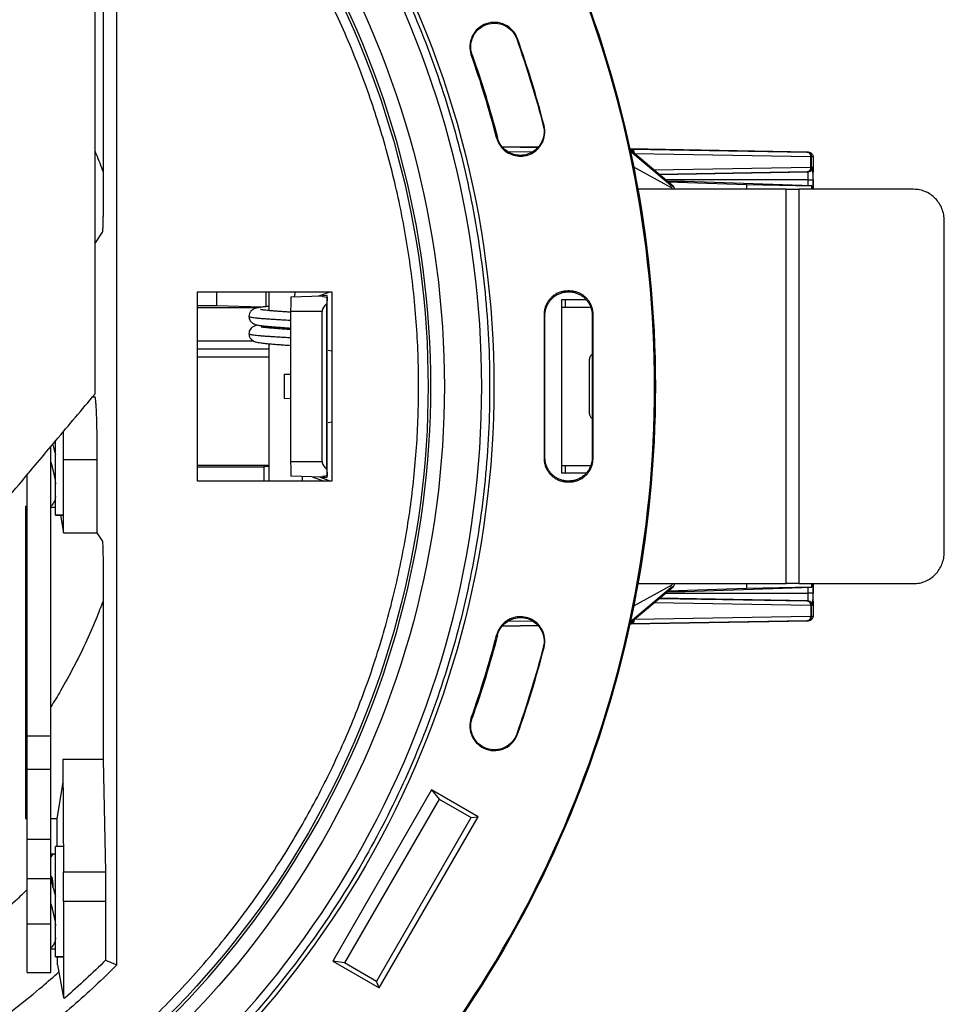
# Model space of a CAD drawing. Header units: millimetres. Extents: x 224 to 956, y 38 to 794.
# Tile 24 of 131: x 618 to 676, y 109 to 171. Entities that reach past the tile are written whole.
import ezdxf

# ---------------------------------------------------------------- set-up
doc = ezdxf.new("R2010")
doc.units = ezdxf.units.MM

msp = doc.modelspace()

# ---------------------------------------------------------------- linework, layer by layer
at = {"color": 7, "linetype": 'Continuous', "lineweight": 25}
for p, q in [((624.006, 111.11), (624.006, 184.444)), ((623.133, 171.495), (623.133, 159.059)), ((649.339, 169.808), (649.389, 169.826)), ((646.462, 168.79), (646.511, 168.807)), ((651.073, 164.315), (651.023, 164.302)), ((648.118, 163.551), (648.067, 163.538)), ((650.691, 162.936), (648.412, 162.975)), ((650.869, 163.177), (650.915, 163.151)), ((667.813, 162.637), (656.504, 162.834)), ((659.241, 160.47), (656.52, 162.769)), ((656.567, 162.827), (667.727, 162.637)), ((667.965, 162.337), (656.804, 162.527)), ((667.727, 162.637), (667.813, 162.637)), ((667.965, 161.672), (667.965, 162.337)), ((668.022, 161.672), (668.022, 162.337)), ((668.108, 162.337), (668.022, 162.337)), ((656.737, 161.71), (659.085, 160.415)), ((668.022, 161.672), (668.096, 161.672)), ((667.801, 161.372), (667.727, 161.372)), ((668.125, 160.277), (668.125, 161.377)), ((659.985, 160.777), (658.877, 160.777)), ((658.911, 160.749), (663.892, 160.58)), ((659.091, 160.523), (659.085, 160.415)), ((668.043, 160.505), (659.985, 160.777)), ((663.892, 160.58), (668.024, 160.496)), ((663.892, 160.58), (663.892, 160.277)), ((668.024, 160.496), (668.043, 160.505)), ((668.024, 160.496), (668.024, 160.277)), ((668.043, 160.277), (668.043, 160.505)), ((666.401, 160.277), (657.008, 160.277)), ((666.401, 135.277), (666.401, 160.277)), ((667.216, 160.277), (667.216, 135.277)), ((674.484, 160.277), (667.216, 160.277)), ((676.425, 137.277), (676.425, 158.277)), ((623.084, 157.561), (622.625, 156.872)), ((629.125, 141.777), (629.125, 153.777)), ((629.125, 153.777), (637.625, 153.777)), ((630.335, 152.882), (630.335, 153.777)), ((633.625, 153.777), (633.625, 152.587)), ((635.298, 153.777), (635.242, 153.465)), ((636.81, 153.516), (637.529, 153.777)), ((637.625, 153.777), (637.625, 141.777)), ((652.679, 153.83), (652.57, 153.83)), ((652.623, 153.777), (652.57, 153.83)), ((652.623, 153.777), (652.627, 153.777)), ((652.679, 153.83), (652.627, 153.777)), ((635.03, 153.457), (637.03, 153.527)), ((637.026, 153.481), (637.03, 153.527)), ((637.026, 153.481), (637.324, 153.444)), ((637.332, 153.538), (637.03, 153.527)), ((637.03, 153.527), (637.03, 153.481)), ((637.318, 142.523), (637.318, 153.031)), ((637.324, 142.11), (637.324, 153.444)), ((637.332, 153.467), (637.332, 153.538)), ((637.338, 153.538), (637.332, 153.538)), ((637.338, 153.464), (637.338, 153.538)), ((653.737, 153.277), (652.17, 153.277)), ((652.17, 153.277), (652.17, 142.277)), ((652.186, 142.277), (652.186, 153.277)), ((652.414, 153.277), (652.414, 152.777)), ((630.335, 152.882), (629.125, 152.882)), ((629.125, 152.777), (633.007, 152.777)), ((633.152, 152.799), (630.335, 152.882)), ((637.017, 152.527), (635.018, 152.527)), ((635.018, 152.527), (635.018, 143.027)), ((637.017, 143.027), (637.017, 152.527)), ((651.072, 152.332), (651.072, 143.223)), ((651.072, 152.332), (651.125, 152.279)), ((654.033, 152.777), (652.186, 152.777)), ((654.125, 152.279), (654.177, 152.332)), ((654.177, 143.223), (654.177, 152.332)), ((651.125, 143.275), (651.125, 152.279)), ((654.125, 152.279), (654.125, 143.275)), ((633.625, 151.585), (633.625, 151.486)), ((632.679, 150.649), (629.125, 150.649)), ((633.625, 150.486), (633.625, 141.777)), ((637.392, 150.082), (637.625, 150.041)), ((637.392, 150.079), (637.625, 150.038)), ((629.125, 149.649), (633.601, 149.649)), ((653.94, 146.045), (653.94, 149.509)), ((654.14, 149.757), (654.106, 149.777)), ((654.106, 149.777), (654.14, 149.777)), ((634.611, 148.55), (635.018, 148.564)), ((634.611, 148.55), (634.611, 147.005)), ((622.512, 147.168), (622.608, 147.12)), ((635.018, 146.99), (634.611, 147.005)), ((637.625, 145.517), (637.392, 145.476)), ((637.625, 145.514), (637.392, 145.473)), ((654.106, 145.777), (654.14, 145.798)), ((654.14, 145.777), (654.106, 145.777)), ((619.825, 125.61), (619.825, 143.965)), ((619.96, 144.029), (619.964, 144.131)), ((620.625, 138.501), (620.625, 143.121)), ((622.746, 143.121), (620.625, 143.121)), ((622.746, 143.121), (622.746, 138.501)), ((635.018, 143.027), (637.017, 143.027)), ((651.125, 143.275), (651.072, 143.223)), ((654.177, 143.223), (654.125, 143.275)), ((633.625, 142.777), (629.125, 142.777)), ((629.125, 142.672), (633.325, 142.672)), ((633.325, 142.672), (633.325, 141.777)), ((652.186, 142.777), (654.033, 142.777)), ((652.414, 142.777), (652.414, 142.277)), ((618.325, 125.61), (618.325, 142.178)), ((637.625, 141.777), (629.125, 141.777)), ((637.03, 142.027), (635.03, 142.097)), ((635.753, 142.072), (635.753, 141.777)), ((636.387, 142.055), (637.145, 141.777)), ((637.529, 141.777), (636.81, 142.039)), ((637.324, 142.11), (637.026, 142.073)), ((637.03, 142.027), (637.026, 142.073)), ((637.03, 142.074), (637.03, 142.027)), ((637.03, 142.027), (637.332, 142.017)), ((637.332, 142.017), (637.332, 142.087)), ((637.332, 142.017), (637.338, 142.017)), ((637.338, 142.017), (637.338, 142.091)), ((653.737, 142.277), (652.17, 142.277)), ((652.57, 141.725), (652.623, 141.777)), ((652.57, 141.725), (652.679, 141.725)), ((652.627, 141.777), (652.623, 141.777)), ((652.627, 141.777), (652.679, 141.725)), ((618.219, 140.183), (618.219, 120.372)), ((618.219, 140.183), (618.325, 140.183)), ((619.825, 140.121), (620.087, 140.121)), ((620.125, 140.129), (620.087, 140.127)), ((620.125, 139.621), (620.59, 139.621)), ((620.438, 139.621), (620.625, 138.501)), ((620.625, 138.501), (622.746, 138.501)), ((622.746, 138.501), (623.084, 137.993)), ((623.133, 136.495), (623.133, 124.124)), ((656.52, 132.786), (659.241, 135.085)), ((659.085, 135.139), (656.738, 133.845)), ((657.012, 135.277), (666.401, 135.277)), ((663.892, 134.974), (658.911, 134.806)), ((659.085, 135.139), (659.091, 135.032)), ((659.985, 134.777), (668.043, 135.049)), ((663.892, 135.277), (663.892, 134.974)), ((668.024, 135.058), (663.892, 134.974)), ((667.216, 135.277), (674.484, 135.277)), ((668.024, 135.277), (668.024, 135.058)), ((668.043, 135.049), (668.024, 135.058)), ((668.043, 135.049), (668.043, 135.277)), ((668.125, 134.177), (668.125, 135.277)), ((658.877, 134.777), (659.985, 134.777)), ((667.727, 134.182), (667.801, 134.182)), ((667.965, 133.882), (667.965, 133.218)), ((668.022, 133.218), (668.022, 133.882)), ((668.096, 133.882), (668.022, 133.882)), ((656.804, 133.028), (667.965, 133.218)), ((668.022, 133.218), (668.108, 133.218)), ((648.412, 132.579), (650.691, 132.619)), ((650.869, 132.378), (650.915, 132.404)), ((656.502, 132.72), (667.813, 132.918)), ((667.727, 132.918), (656.567, 132.728)), ((667.813, 132.918), (667.727, 132.918)), ((648.067, 132.016), (648.118, 132.003)), ((651.073, 131.239), (651.023, 131.252)), ((646.511, 126.747), (646.462, 126.765)), ((619.825, 125.61), (618.325, 125.61)), ((649.339, 125.746), (649.389, 125.728)), ((618.325, 125.233), (618.219, 125.09)), ((620.584, 124.124), (620.584, 124.059)), ((620.588, 124.124), (620.621, 117.002)), ((623.147, 124.124), (620.588, 124.124)), ((623.147, 124.124), (623.28, 117.002)), ((619.825, 123.493), (618.325, 123.493)), ((620.572, 122.561), (620.207, 120.372)), ((643.949, 122.2), (637.687, 111.354)), ((646.894, 120.5), (643.949, 122.2)), ((643.949, 122.2), (644.425, 121.623)), ((644.425, 121.623), (638.425, 111.231)), ((644.425, 121.623), (646.46, 120.448)), ((640.632, 109.654), (646.894, 120.5)), ((646.46, 120.448), (646.894, 120.5)), ((618.325, 120.372), (618.219, 120.372)), ((620.207, 120.372), (619.825, 120.372)), ((620.207, 120.372), (620.207, 118.624)), ((640.46, 110.056), (646.46, 120.448)), ((618.325, 119.082), (619.825, 119.082)), ((620.59, 118.624), (620.125, 118.624)), ((620.087, 118.124), (619.825, 118.124)), ((620.621, 117.002), (623.28, 117.002)), ((619.825, 116.556), (618.325, 116.556)), ((618.325, 113.69), (618.325, 116.556)), ((619.825, 113.69), (619.825, 116.556)), ((620.625, 115.124), (620.625, 109.028)), ((623.296, 115.124), (620.625, 115.124)), ((623.296, 115.124), (623.296, 111.404)), ((619.825, 113.69), (618.325, 113.69)), ((619.825, 112.124), (620.087, 112.124)), ((620.125, 112.132), (620.087, 112.13)), ((620.125, 111.624), (620.59, 111.624)), ((620.249, 111.114), (620.246, 111.624)), ((620.249, 111.114), (620.625, 109.028)), ((623.296, 111.404), (624.006, 111.11)), ((637.687, 111.354), (640.632, 109.654)), ((638.425, 111.231), (637.687, 111.354)), ((640.46, 110.056), (638.425, 111.231)), ((618.325, 110.624), (619.825, 110.624)), ((640.632, 109.654), (640.46, 110.056)), ((620.625, 109.028), (620.738, 109.028))]:
    msp.add_line(p, q, dxfattribs=at)
at = {"color": 8, "linetype": 'Continuous', "lineweight": 25}
for p, q in [((648.42, 162.964), (650.681, 162.924)), ((650.317, 162.63), (648.775, 162.657)), ((656.567, 162.827), (656.505, 162.828)), ((659.091, 160.523), (656.536, 162.681)), ((658.018, 161.503), (667.965, 161.672)), ((667.727, 161.372), (658.362, 161.213)), ((658.368, 161.207), (667.801, 161.372)), ((667.81, 160.877), (658.759, 160.877)), ((667.81, 160.513), (667.81, 160.877)), ((668.11, 160.877), (668.11, 160.277)), ((633.439, 153.777), (633.439, 152.833)), ((633.625, 150.149), (629.125, 150.149)), ((622.472, 147.12), (622.608, 147.12)), ((620.591, 139.622), (620.125, 139.622)), ((656.537, 132.875), (659.091, 135.032)), ((667.81, 134.677), (667.81, 135.041)), ((668.11, 135.277), (668.11, 134.677)), ((658.362, 134.342), (667.727, 134.182)), ((667.801, 134.182), (658.368, 134.347)), ((658.759, 134.677), (667.81, 134.677)), ((667.965, 133.882), (658.018, 134.052)), ((650.681, 132.63), (648.42, 132.591)), ((648.775, 132.897), (650.317, 132.924)), ((656.504, 132.727), (656.567, 132.728)), ((620.591, 111.625), (620.125, 111.625))]:
    msp.add_line(p, q, dxfattribs=at)
at = {"color": 7, "linetype": 'Continuous', "lineweight": 25}
for points, knots in [([(587.125, 218.777), (605.955, 218.777), (624.015, 211.297), (650.644, 184.667), (658.125, 166.607), (658.125, 128.947), (650.644, 110.887), (624.015, 84.258), (605.955, 76.777), (587.125, 76.777)], [0, 0, 0, 0, 0.25, 0.25, 0.5, 0.5, 0.75, 0.75, 1, 1, 1, 1]), ([(587.125, 76.83), (605.941, 76.83), (623.987, 84.305), (650.597, 110.915), (658.072, 128.961), (658.072, 166.593), (650.597, 184.64), (623.987, 211.25), (605.941, 218.725), (587.125, 218.725)], [0, 0, 0, 0, 0.25, 0.25, 0.5, 0.5, 0.75, 0.75, 1, 1, 1, 1]), ([(587.125, 208.545), (597.791, 208.545), (608.271, 205.737), (626.746, 195.07), (634.418, 187.399), (645.085, 168.924), (647.893, 158.444), (647.893, 137.111), (645.085, 126.631), (634.418, 108.156), (626.746, 100.484), (608.271, 89.817), (597.791, 87.009), (587.125, 87.009)], [0, 0, 0, 0, 0.1666667, 0.1666667, 0.3333333, 0.3333333, 0.5, 0.5, 0.6666667, 0.6666667, 0.8333333, 0.8333333, 1, 1, 1, 1]), ([(587.125, 208.277), (587.372, 208.276), (587.868, 208.275), (588.61, 208.26), (589.352, 208.238), (590.093, 208.206), (590.835, 208.165), (591.575, 208.115), (592.315, 208.056), (593.794, 207.919), (596.006, 207.647), (598.932, 207.139), (601.831, 206.488), (605.648, 205.431), (610.315, 203.762), (615.69, 201.219), (620.791, 198.162), (625.567, 194.62), (629.974, 190.626), (633.967, 186.22), (637.51, 181.443), (640.567, 176.343), (643.109, 170.967), (645.113, 165.368), (646.558, 159.599), (647.43, 153.717), (647.722, 147.777), (647.43, 141.838), (646.558, 135.955), (645.113, 130.187), (643.109, 124.588), (640.567, 119.212), (637.51, 114.111), (633.967, 109.335), (629.974, 104.929), (625.567, 100.935), (620.791, 97.392), (615.69, 94.335), (610.315, 91.793), (605.648, 90.123), (601.831, 89.067), (598.932, 88.416), (596.006, 87.908), (593.548, 87.605), (591.576, 87.435), (590.094, 87.344), (588.61, 87.288), (587.62, 87.281), (587.125, 87.277)], [0, 0, 0, 0, 0.00391, 0.007817, 0.011724, 0.01563, 0.019536, 0.023443, 0.027351, 0.03126, 0.046889, 0.062518, 0.078147, 0.093775, 0.125023, 0.156272, 0.18752, 0.218768, 0.250016, 0.281264, 0.312512, 0.34376, 0.375008, 0.406256, 0.437504, 0.468752, 0.5, 0.531248, 0.562496, 0.593744, 0.624993, 0.656241, 0.687489, 0.718737, 0.749985, 0.781233, 0.812481, 0.843729, 0.874977, 0.906225, 0.921854, 0.937483, 0.953111, 0.96874, 0.976557, 0.98437, 0.992183, 1, 1, 1, 1]), ([(587.125, 87.777), (597.657, 87.777), (608.004, 90.55), (626.246, 101.082), (633.82, 108.656), (644.352, 126.898), (647.125, 137.245), (647.125, 158.309), (644.352, 168.656), (633.82, 186.898), (626.246, 194.473), (608.004, 205.005), (597.657, 207.777), (587.125, 207.777)], [0, 0, 0, 0, 0.1666667, 0.1666667, 0.3333333, 0.3333333, 0.5, 0.5, 0.6666667, 0.6666667, 0.8333333, 0.8333333, 1, 1, 1, 1]), ([(587.125, 205.406), (597.24, 205.406), (607.179, 202.743), (624.7, 192.627), (631.975, 185.352), (642.091, 167.831), (644.754, 157.893), (644.754, 137.662), (642.091, 127.723), (631.975, 110.202), (624.7, 102.927), (607.179, 92.811), (597.24, 90.148), (587.125, 90.148)], [0, 0, 0, 0, 0.1666667, 0.1666667, 0.3333333, 0.3333333, 0.5, 0.5, 0.6666667, 0.6666667, 0.8333333, 0.8333333, 1, 1, 1, 1]), ([(587.125, 91.002), (597.091, 91.002), (606.882, 93.626), (624.143, 103.592), (631.31, 110.759), (641.276, 128.02), (643.9, 137.811), (643.9, 157.743), (641.276, 167.534), (631.31, 184.795), (624.143, 191.963), (606.882, 201.929), (597.091, 204.552), (587.125, 204.552)], [0, 0, 0, 0, 0.1666667, 0.1666667, 0.3333333, 0.3333333, 0.5, 0.5, 0.6666667, 0.6666667, 0.8333333, 0.8333333, 1, 1, 1, 1]), ([(587.125, 204.377), (597.06, 204.377), (606.821, 201.762), (624.029, 191.827), (631.174, 184.681), (641.109, 167.473), (643.725, 157.712), (643.725, 137.842), (641.109, 128.081), (631.174, 110.873), (624.029, 103.728), (606.821, 93.793), (597.06, 91.177), (587.125, 91.177)], [0, 0, 0, 0, 0.1666667, 0.1666667, 0.3333333, 0.3333333, 0.5, 0.5, 0.6666667, 0.6666667, 0.8333333, 0.8333333, 1, 1, 1, 1]), ([(587.125, 91.777), (587.809, 91.784), (589.177, 91.799), (591.227, 91.916), (593.271, 92.103), (595.307, 92.366), (597.332, 92.703), (599.305, 93.106), (601.225, 93.57), (603.089, 94.089), (604.934, 94.673), (606.759, 95.32), (608.596, 96.044), (610.442, 96.849), (612.292, 97.737), (614.109, 98.693), (615.89, 99.715), (617.631, 100.801), (619.3, 101.929), (620.896, 103.092), (622.419, 104.285), (623.901, 105.531), (625.339, 106.827), (626.759, 108.199), (628.156, 109.648), (629.526, 111.177), (630.839, 112.756), (632.093, 114.381), (633.286, 116.051), (634.396, 117.732), (635.425, 119.417), (636.376, 121.103), (637.269, 122.82), (638.101, 124.568), (638.888, 126.379), (639.624, 128.253), (640.305, 130.19), (640.913, 132.15), (641.45, 134.132), (641.913, 136.132), (642.296, 138.109), (642.602, 140.059), (642.835, 141.981), (643.002, 143.909), (643.102, 145.842), (643.137, 147.816), (643.1, 149.83), (642.987, 151.88), (642.799, 153.924), (642.536, 155.96), (642.199, 157.985), (641.796, 159.958), (641.332, 161.877), (640.813, 163.742), (640.229, 165.587), (639.582, 167.411), (638.858, 169.248), (638.053, 171.094), (637.165, 172.945), (636.209, 174.761), (635.187, 176.542), (634.101, 178.284), (632.973, 179.952), (631.81, 181.548), (630.617, 183.072), (629.371, 184.553), (628.075, 185.991), (626.703, 187.411), (625.254, 188.809), (623.725, 190.178), (622.146, 191.491), (620.521, 192.745), (618.851, 193.939), (617.17, 195.049), (615.485, 196.078), (613.799, 197.029), (612.082, 197.921), (610.334, 198.753), (608.523, 199.54), (606.649, 200.277), (604.712, 200.957), (602.752, 201.566), (600.77, 202.102), (598.77, 202.566), (596.793, 202.948), (594.843, 203.254), (592.921, 203.488), (590.993, 203.654), (589.06, 203.758), (587.77, 203.771), (587.125, 203.777)], [0, 0, 0, 0, 0.011667, 0.023333, 0.035, 0.046667, 0.058333, 0.07, 0.081, 0.092, 0.103, 0.114, 0.125, 0.136667, 0.148333, 0.16, 0.171667, 0.183333, 0.195, 0.206, 0.217, 0.228, 0.239, 0.25, 0.261667, 0.273333, 0.285, 0.296667, 0.308333, 0.32, 0.331, 0.342, 0.353, 0.364, 0.375, 0.386667, 0.398333, 0.41, 0.421667, 0.433333, 0.445, 0.456, 0.467, 0.478, 0.489, 0.5, 0.511667, 0.523333, 0.535, 0.546667, 0.558333, 0.57, 0.581, 0.592, 0.603, 0.614, 0.625, 0.636667, 0.648333, 0.66, 0.671667, 0.683333, 0.695, 0.706, 0.717, 0.728, 0.739, 0.75, 0.761667, 0.773333, 0.785, 0.796667, 0.808333, 0.82, 0.831, 0.842, 0.853, 0.864, 0.875, 0.886667, 0.898333, 0.91, 0.921667, 0.933333, 0.945, 0.956, 0.967, 0.978, 0.989, 1, 1, 1, 1]), ([(622.625, 147.302), (622.625, 148.351), (622.625, 150.46), (622.625, 153.641), (622.625, 157.326), (622.625, 161.578), (622.625, 167.938), (622.625, 174.28), (622.625, 180.639), (622.625, 183.818), (622.625, 185.461)], [0, 0, 0, 0, 0.08246, 0.165796, 0.250008, 0.372201, 0.500006, 0.750001, 0.870833, 1, 1, 1, 1]), ([(649.389, 169.826), (649.251, 170.214), (648.965, 170.532), (648.222, 170.886), (647.795, 170.909), (647.019, 170.634), (646.701, 170.348), (646.347, 169.605), (646.324, 169.178), (646.462, 168.79)], [0, 0, 0, 0, 0.25, 0.25, 0.5, 0.5, 0.75, 0.75, 1, 1, 1, 1]), ([(646.511, 168.807), (646.378, 169.182), (646.4, 169.594), (646.743, 170.313), (647.049, 170.589), (647.799, 170.855), (648.212, 170.833), (648.93, 170.49), (649.206, 170.183), (649.339, 169.808)], [0, 0, 0, 0, 0.25, 0.25, 0.5, 0.5, 0.75, 0.75, 1, 1, 1, 1]), ([(648.067, 163.538), (648.145, 163.24), (648.309, 162.971), (648.769, 162.562), (649.056, 162.43), (649.666, 162.347), (649.977, 162.397), (650.531, 162.669), (650.761, 162.884), (650.915, 163.151)], [0, 0, 0, 0, 0.25, 0.25, 0.5, 0.5, 0.75, 0.75, 1, 1, 1, 1]), ([(650.869, 163.177), (650.72, 162.919), (650.498, 162.711), (649.963, 162.449), (649.663, 162.4), (649.073, 162.481), (648.797, 162.608), (648.351, 163.003), (648.193, 163.263), (648.118, 163.551)], [0, 0, 0, 0, 0.25, 0.25, 0.5, 0.5, 0.75, 0.75, 1, 1, 1, 1]), ([(622.625, 162.669), (622.648, 162.616), (622.835, 162.194), (622.994, 161.76), (623.133, 161.381)], [0, 0, 0, 0, 0.124626, 1, 1, 1, 1]), ([(656.804, 162.527), (656.801, 162.564), (656.796, 162.622), (656.767, 162.691), (656.737, 162.739), (656.699, 162.778), (656.643, 162.816), (656.597, 162.822), (656.567, 162.827)], [0, 0, 0, 0, 0.239653, 0.368484, 0.500003, 0.631513, 0.760349, 1, 1, 1, 1]), ([(667.727, 162.637), (667.759, 162.632), (667.821, 162.622), (667.895, 162.557), (667.937, 162.484), (667.961, 162.411), (667.963, 162.363), (667.965, 162.337)], [0, 0, 0, 0, 0.249575, 0.499159, 0.692932, 0.832404, 1, 1, 1, 1]), ([(668.022, 162.337), (668.018, 162.376), (668.009, 162.453), (667.941, 162.552), (667.844, 162.622), (667.766, 162.632), (667.727, 162.637)], [0, 0, 0, 0, 0.250001, 0.500004, 0.750007, 1, 1, 1, 1]), ([(667.813, 162.637), (667.851, 162.632), (667.908, 162.625), (667.976, 162.587), (668.023, 162.549), (668.061, 162.501), (668.098, 162.432), (668.104, 162.374), (668.108, 162.337)], [0, 0, 0, 0, 0.239696, 0.368511, 0.499998, 0.631484, 0.760301, 1, 1, 1, 1]), ([(668.022, 162.337), (668.019, 162.337), (668.013, 162.337), (667.981, 162.337), (667.965, 162.337)], [0, 0, 0, 0, 0.5, 1, 1, 1, 1]), ([(668.108, 162.337), (668.109, 162.334), (668.111, 162.327), (668.114, 162.274), (668.117, 162.185), (668.12, 162.061), (668.122, 161.907), (668.124, 161.735), (668.125, 161.556), (668.125, 161.436), (668.125, 161.377)], [0, 0, 0, 0, 0.1165164, 0.2400128, 0.3686418, 0.4999994, 0.6313579, 0.7599894, 0.8834839, 1, 1, 1, 1]), ([(667.965, 161.672), (667.963, 161.646), (667.961, 161.598), (667.937, 161.525), (667.895, 161.452), (667.821, 161.387), (667.759, 161.377), (667.727, 161.372)], [0, 0, 0, 0, 0.167596, 0.307069, 0.500842, 0.750426, 1, 1, 1, 1]), ([(667.727, 161.372), (667.766, 161.377), (667.844, 161.387), (667.941, 161.457), (668.009, 161.555), (668.018, 161.633), (668.022, 161.672)], [0, 0, 0, 0, 0.2499927, 0.4999953, 0.7499977, 1, 1, 1, 1]), ([(668.096, 161.672), (668.092, 161.635), (668.086, 161.577), (668.049, 161.508), (668.011, 161.46), (667.964, 161.422), (667.896, 161.384), (667.838, 161.377), (667.801, 161.372)], [0, 0, 0, 0, 0.239694, 0.368517, 0.499993, 0.631478, 0.760306, 1, 1, 1, 1]), ([(667.965, 161.672), (667.981, 161.672), (668.013, 161.672), (668.019, 161.672), (668.022, 161.672)], [0, 0, 0, 0, 0.5, 1, 1, 1, 1]), ([(668.11, 160.877), (668.11, 160.926), (668.109, 161.026), (668.109, 161.174), (668.107, 161.316), (668.106, 161.443), (668.103, 161.547), (668.101, 161.62), (668.098, 161.664), (668.097, 161.669), (668.096, 161.672)], [0, 0, 0, 0, 0.1165165, 0.2400113, 0.3686403, 0.4999992, 0.6313591, 0.759991, 0.8834862, 1, 1, 1, 1]), ([(667.81, 160.877), (667.81, 160.942), (667.809, 161.072), (667.807, 161.235), (667.804, 161.35), (667.802, 161.365), (667.801, 161.372)], [0, 0, 0, 0, 0.249999, 0.499998, 0.749998, 1, 1, 1, 1]), ([(659.234, 160.277), (659.217, 160.3), (659.173, 160.36), (659.119, 160.394), (659.085, 160.415)], [0, 0, 0, 0, 0.372232, 1, 1, 1, 1]), ([(659.091, 160.523), (659.118, 160.521), (659.172, 160.516), (659.216, 160.488), (659.237, 160.473)], [0, 0, 0, 0, 0.500015, 1, 1, 1, 1]), ([(659.344, 160.277), (659.343, 160.287), (659.34, 160.319), (659.32, 160.37), (659.286, 160.428), (659.254, 160.458), (659.237, 160.473)], [0, 0, 0, 0, 0.128768, 0.419185, 0.709586, 1, 1, 1, 1]), ([(667.81, 160.877), (667.847, 160.877), (667.904, 160.877), (667.974, 160.877), (668.021, 160.877), (668.06, 160.877), (668.098, 160.877), (668.105, 160.877), (668.11, 160.877)], [0, 0, 0, 0, 0.2396971, 0.3685262, 0.5000016, 0.6314819, 0.7603084, 1, 1, 1, 1]), ([(666.401, 160.277), (666.454, 160.277), (666.558, 160.277), (666.766, 160.277), (666.992, 160.277), (667.141, 160.277), (667.216, 160.277)], [0, 0, 0, 0, 0.250003, 0.500005, 0.749998, 1, 1, 1, 1]), ([(676.425, 158.277), (676.418, 158.408), (676.403, 158.67), (676.288, 159.048), (676.108, 159.396), (675.865, 159.701), (675.569, 159.951), (675.232, 160.136), (674.865, 160.255), (674.611, 160.27), (674.484, 160.277)], [0, 0, 0, 0, 0.125, 0.25, 0.375, 0.5, 0.625, 0.749999, 0.874999, 1, 1, 1, 1]), ([(623.133, 159.059), (623.133, 158.964), (623.133, 158.774), (623.13, 158.5), (623.125, 158.245), (623.119, 158.02), (623.112, 157.832), (623.103, 157.689), (623.094, 157.592), (623.087, 157.571), (623.084, 157.561)], [0, 0, 0, 0, 0.124963, 0.249933, 0.374913, 0.499903, 0.62491, 0.74993, 0.87496, 1, 1, 1, 1]), ([(652.57, 153.83), (652.529, 153.829), (652.447, 153.827), (652.326, 153.811), (652.207, 153.787), (652.092, 153.753), (651.982, 153.711), (651.876, 153.661), (651.775, 153.603), (651.681, 153.539), (651.592, 153.469), (651.482, 153.367), (651.359, 153.223), (651.236, 153.027), (651.144, 152.81), (651.084, 152.576), (651.076, 152.414), (651.072, 152.332)], [0, 0, 0, 0, 0.052515, 0.104472, 0.155872, 0.206716, 0.257007, 0.306744, 0.35593, 0.404566, 0.452653, 0.500193, 0.595753, 0.693503, 0.793453, 0.895616, 1, 1, 1, 1]), ([(651.125, 152.279), (651.126, 152.32), (651.128, 152.402), (651.143, 152.524), (651.168, 152.642), (651.201, 152.757), (651.243, 152.868), (651.293, 152.974), (651.351, 153.074), (651.415, 153.169), (651.486, 153.257), (651.588, 153.367), (651.732, 153.491), (651.927, 153.613), (652.145, 153.705), (652.379, 153.766), (652.541, 153.773), (652.623, 153.777)], [0, 0, 0, 0, 0.052515, 0.104472, 0.155872, 0.206716, 0.257007, 0.306744, 0.35593, 0.404566, 0.452653, 0.500193, 0.595753, 0.693503, 0.793453, 0.895616, 1, 1, 1, 1]), ([(652.627, 153.777), (652.668, 153.776), (652.75, 153.774), (652.871, 153.759), (652.99, 153.734), (653.105, 153.701), (653.215, 153.659), (653.321, 153.609), (653.422, 153.551), (653.516, 153.487), (653.605, 153.416), (653.715, 153.314), (653.838, 153.17), (653.961, 152.975), (654.053, 152.757), (654.113, 152.523), (654.121, 152.361), (654.125, 152.279)], [0, 0, 0, 0, 0.052515, 0.104472, 0.155872, 0.206716, 0.257007, 0.306744, 0.35593, 0.404566, 0.452653, 0.500193, 0.595753, 0.693503, 0.793453, 0.895616, 1, 1, 1, 1]), ([(654.177, 152.332), (654.176, 152.373), (654.174, 152.455), (654.159, 152.576), (654.134, 152.695), (654.101, 152.81), (654.059, 152.92), (654.009, 153.026), (653.951, 153.127), (653.887, 153.221), (653.816, 153.31), (653.714, 153.42), (653.57, 153.543), (653.375, 153.666), (653.157, 153.758), (652.923, 153.818), (652.761, 153.826), (652.679, 153.83)], [0, 0, 0, 0, 0.052515, 0.104472, 0.155872, 0.206716, 0.257007, 0.306744, 0.35593, 0.404566, 0.452653, 0.500193, 0.595753, 0.693503, 0.793453, 0.895616, 1, 1, 1, 1]), ([(635.03, 153.457), (635.03, 153.454), (635.028, 153.447), (635.026, 153.392), (635.023, 153.306), (635.021, 153.189), (635.02, 153.047), (635.019, 152.885), (635.018, 152.71), (635.018, 152.588), (635.018, 152.527)], [0, 0, 0, 0, 0.125, 0.249999, 0.375, 0.5, 0.625, 0.749999, 0.875, 1, 1, 1, 1]), ([(637.318, 153.031), (637.273, 152.993), (637.189, 152.922), (637.092, 152.795), (637.029, 152.664), (637.021, 152.572), (637.017, 152.527)], [0, 0, 0, 0, 0.2971142, 0.5567983, 0.7868798, 1, 1, 1, 1]), ([(637.324, 153.444), (637.323, 153.393), (637.321, 153.29), (637.319, 153.118), (637.318, 153.031)], [0, 0, 0, 0, 0.499999, 1, 1, 1, 1]), ([(633.625, 152.851), (633.545, 152.844), (633.383, 152.829), (633.185, 152.805), (633.007, 152.779), (632.864, 152.751), (632.751, 152.718), (632.674, 152.687), (632.594, 152.641), (632.487, 152.549), (632.395, 152.401), (632.382, 152.281), (632.375, 152.218)], [0, 0, 0, 0, 0.1318775, 0.2677646, 0.3891406, 0.5270444, 0.6369813, 0.7190712, 0.7675551, 0.8320494, 0.9130883, 1, 1, 1, 1]), ([(635.018, 152.481), (634.96, 152.485), (634.811, 152.495), (634.573, 152.511), (634.297, 152.532), (634.017, 152.553), (633.757, 152.575), (633.538, 152.594), (633.371, 152.612), (633.252, 152.627), (633.169, 152.64), (633.132, 152.646), (633.106, 152.652), (633.107, 152.652), (633.107, 152.652)], [0, 0, 0, 0, 0.0614, 0.157541, 0.264417, 0.381205, 0.506087, 0.622682, 0.727203, 0.819481, 0.898792, 0.964818, 0.992846, 1, 1, 1, 1]), ([(632.375, 152.218), (632.379, 152.169), (632.387, 152.073), (632.45, 151.943), (632.53, 151.847), (632.616, 151.781), (632.673, 151.751), (632.735, 151.724), (632.826, 151.693), (632.956, 151.664), (633.137, 151.636), (633.357, 151.61), (633.598, 151.587), (633.849, 151.566), (634.135, 151.543), (634.454, 151.52), (634.751, 151.499), (634.944, 151.486), (635.018, 151.481)], [0, 0, 0, 0, 0.042056, 0.083221, 0.11983, 0.149381, 0.180879, 0.214357, 0.25086, 0.33326, 0.428158, 0.528599, 0.605498, 0.6856, 0.769522, 0.856758, 0.945631, 1, 1, 1, 1]), ([(632.95, 151.667), (632.91, 151.66), (632.832, 151.645), (632.725, 151.609), (632.649, 151.576), (632.549, 151.507), (632.461, 151.412), (632.389, 151.276), (632.38, 151.172), (632.375, 151.119)], [0, 0, 0, 0, 0.194772, 0.374889, 0.531021, 0.619216, 0.732838, 0.864248, 1, 1, 1, 1]), ([(632.375, 151.119), (632.383, 151.051), (632.398, 150.921), (632.502, 150.77), (632.614, 150.681), (632.678, 150.648), (632.743, 150.621), (632.83, 150.594), (632.953, 150.566), (633.121, 150.539), (633.335, 150.512), (633.588, 150.488), (633.877, 150.464), (634.183, 150.44), (634.498, 150.416), (634.777, 150.397), (634.952, 150.386), (635.018, 150.381)], [0, 0, 0, 0, 0.057484, 0.110364, 0.150627, 0.181325, 0.221016, 0.270697, 0.341995, 0.426665, 0.514482, 0.607777, 0.698379, 0.78631, 0.870816, 0.951304, 1, 1, 1, 1]), ([(635.018, 151.381), (634.944, 151.386), (634.753, 151.399), (634.447, 151.42), (634.117, 151.445), (633.825, 151.469), (633.589, 151.489), (633.407, 151.507), (633.272, 151.523), (633.2, 151.532), (633.156, 151.539), (633.153, 151.538), (633.152, 151.537)], [0, 0, 0, 0, 0.079861, 0.205472, 0.345307, 0.477908, 0.599729, 0.7137, 0.820757, 0.919936, 0.966387, 1, 1, 1, 1]), ([(654.106, 149.777), (654.092, 149.774), (654.063, 149.768), (654.02, 149.714), (653.979, 149.632), (653.953, 149.55), (653.94, 149.509)], [0, 0, 0, 0, 0.250332, 0.500523, 0.750449, 1, 1, 1, 1]), ([(613.001, 135.833), (613.519, 136.45), (614.572, 137.705), (616.176, 139.616), (618.039, 141.836), (620.194, 144.405), (621.798, 146.316), (622.625, 147.302)], [0, 0, 0, 0, 0.1614378, 0.3281011, 0.4999909, 0.7421443, 1, 1, 1, 1]), ([(622.608, 147.12), (622.614, 147.111), (622.627, 147.092), (622.644, 146.979), (622.661, 146.806), (622.677, 146.571), (622.692, 146.278), (622.706, 145.932), (622.718, 145.539), (622.728, 145.106), (622.736, 144.64), (622.741, 144.148), (622.745, 143.638), (622.745, 143.293), (622.746, 143.121)], [0, 0, 0, 0, 0.083329, 0.166745, 0.250069, 0.333388, 0.416789, 0.500097, 0.583397, 0.666779, 0.750068, 0.833352, 0.916721, 1, 1, 1, 1]), ([(653.94, 146.045), (653.953, 146.004), (653.979, 145.923), (654.02, 145.841), (654.063, 145.787), (654.092, 145.78), (654.106, 145.777)], [0, 0, 0, 0, 0.249551, 0.499477, 0.749668, 1, 1, 1, 1]), ([(620.625, 143.121), (620.625, 143.293), (620.625, 143.639), (620.624, 144.147), (620.623, 144.576), (620.621, 144.822), (620.621, 144.914)], [0, 0, 0, 0, 0.2777401, 0.5557739, 0.8335149, 1, 1, 1, 1]), ([(620.125, 139.622), (620.125, 139.632), (620.125, 139.653), (620.125, 139.758), (620.125, 139.917), (620.125, 140.132), (620.125, 140.398), (620.125, 140.711), (620.125, 141.065), (620.125, 141.453), (620.125, 141.871), (620.125, 142.31), (620.125, 142.762), (620.125, 143.221), (620.125, 143.678), (620.125, 144.048), (620.125, 144.257), (620.125, 144.323)], [0, 0, 0, 0, 0.069131, 0.138261, 0.207391, 0.276522, 0.345653, 0.414783, 0.483914, 0.553045, 0.622175, 0.691306, 0.760436, 0.829567, 0.898698, 0.967828, 1, 1, 1, 1]), ([(619.94, 144.102), (619.973, 143.981), (620.031, 143.768), (620.096, 143.548), (620.125, 143.454)], [0, 0, 0, 0, 0.56877, 1, 1, 1, 1]), ([(619.825, 142.982), (619.834, 142.95), (619.865, 142.837), (619.915, 142.645), (619.972, 142.417), (620.021, 142.205), (620.061, 142.011), (620.093, 141.831), (620.115, 141.69), (620.123, 141.613), (620.125, 141.589)], [0, 0, 0, 0, 0.066701, 0.234369, 0.397881, 0.544983, 0.683743, 0.81685, 0.944426, 1, 1, 1, 1]), ([(635.018, 143.027), (635.018, 142.966), (635.018, 142.845), (635.019, 142.669), (635.02, 142.507), (635.021, 142.365), (635.023, 142.249), (635.026, 142.163), (635.028, 142.107), (635.03, 142.101), (635.03, 142.097)], [0, 0, 0, 0, 0.125, 0.250001, 0.375, 0.5, 0.625, 0.750001, 0.875, 1, 1, 1, 1]), ([(637.017, 143.027), (637.021, 142.983), (637.029, 142.891), (637.092, 142.759), (637.189, 142.633), (637.273, 142.561), (637.318, 142.523)], [0, 0, 0, 0, 0.2131202, 0.4432017, 0.7028858, 1, 1, 1, 1]), ([(651.072, 143.223), (651.073, 143.182), (651.075, 143.1), (651.091, 142.978), (651.115, 142.86), (651.149, 142.745), (651.191, 142.634), (651.241, 142.528), (651.299, 142.428), (651.363, 142.333), (651.433, 142.245), (651.535, 142.135), (651.679, 142.011), (651.875, 141.889), (652.092, 141.797), (652.326, 141.736), (652.488, 141.729), (652.57, 141.725)], [0, 0, 0, 0, 0.052515, 0.104472, 0.155872, 0.206716, 0.257007, 0.306744, 0.35593, 0.404566, 0.452653, 0.500193, 0.595753, 0.693503, 0.793453, 0.895616, 1, 1, 1, 1]), ([(652.623, 141.777), (652.582, 141.778), (652.5, 141.78), (652.378, 141.796), (652.26, 141.82), (652.145, 141.854), (652.034, 141.896), (651.928, 141.946), (651.828, 142.003), (651.733, 142.068), (651.645, 142.138), (651.535, 142.24), (651.411, 142.384), (651.289, 142.58), (651.197, 142.797), (651.136, 143.031), (651.129, 143.193), (651.125, 143.275)], [0, 0, 0, 0, 0.052515, 0.104472, 0.155872, 0.206716, 0.257007, 0.306744, 0.35593, 0.404566, 0.452653, 0.500193, 0.595753, 0.693503, 0.793453, 0.895616, 1, 1, 1, 1]), ([(654.125, 143.275), (654.124, 143.234), (654.122, 143.152), (654.106, 143.031), (654.082, 142.912), (654.048, 142.797), (654.006, 142.687), (653.956, 142.581), (653.899, 142.48), (653.834, 142.386), (653.764, 142.297), (653.662, 142.187), (653.518, 142.064), (653.322, 141.941), (653.105, 141.849), (652.871, 141.789), (652.709, 141.781), (652.627, 141.777)], [0, 0, 0, 0, 0.052515, 0.104472, 0.155872, 0.206716, 0.257007, 0.306744, 0.35593, 0.404566, 0.452653, 0.500193, 0.595753, 0.693503, 0.793453, 0.895616, 1, 1, 1, 1]), ([(652.679, 141.725), (652.72, 141.726), (652.802, 141.728), (652.924, 141.743), (653.042, 141.768), (653.157, 141.801), (653.268, 141.843), (653.374, 141.894), (653.474, 141.951), (653.569, 142.015), (653.657, 142.086), (653.767, 142.188), (653.891, 142.332), (654.013, 142.527), (654.105, 142.745), (654.166, 142.979), (654.173, 143.141), (654.177, 143.223)], [0, 0, 0, 0, 0.0525148, 0.1044717, 0.1558718, 0.2067164, 0.2570067, 0.3067442, 0.3559302, 0.404566, 0.4526532, 0.5001933, 0.5957531, 0.6935027, 0.7934534, 0.8956158, 1, 1, 1, 1]), ([(633.625, 142.712), (633.606, 142.711), (633.561, 142.708), (633.5, 142.703), (633.436, 142.697), (633.379, 142.69), (633.334, 142.682), (633.328, 142.676), (633.325, 142.672)], [0, 0, 0, 0, 0.094986, 0.233238, 0.377536, 0.553432, 0.760929, 1, 1, 1, 1]), ([(637.318, 142.523), (637.319, 142.437), (637.321, 142.264), (637.323, 142.161), (637.324, 142.11)], [0, 0, 0, 0, 0.500001, 1, 1, 1, 1]), ([(620.125, 140.812), (620.122, 140.793), (620.112, 140.71), (620.077, 140.583), (620.024, 140.438), (619.956, 140.319), (619.89, 140.233), (619.844, 140.198), (619.825, 140.184)], [0, 0, 0, 0, 0.0575824, 0.2514739, 0.458068, 0.6447333, 0.8573162, 1, 1, 1, 1]), ([(623.084, 137.993), (623.087, 137.983), (623.094, 137.963), (623.103, 137.865), (623.112, 137.722), (623.119, 137.534), (623.125, 137.309), (623.13, 137.055), (623.133, 136.78), (623.133, 136.59), (623.133, 136.495)], [0, 0, 0, 0, 0.12504, 0.25007, 0.37509, 0.500097, 0.625087, 0.750067, 0.875037, 1, 1, 1, 1]), ([(674.484, 135.277), (674.611, 135.285), (674.865, 135.3), (675.232, 135.419), (675.569, 135.603), (675.865, 135.854), (676.108, 136.159), (676.288, 136.507), (676.403, 136.885), (676.418, 137.146), (676.425, 137.277)], [0, 0, 0, 0, 0.125001, 0.250001, 0.375, 0.5, 0.625, 0.75, 0.875, 1, 1, 1, 1]), ([(659.085, 135.139), (659.119, 135.16), (659.173, 135.194), (659.217, 135.255), (659.234, 135.277)], [0, 0, 0, 0, 0.627768, 1, 1, 1, 1]), ([(659.091, 135.032), (659.118, 135.034), (659.172, 135.038), (659.216, 135.067), (659.237, 135.081)], [0, 0, 0, 0, 0.500015, 1, 1, 1, 1]), ([(659.237, 135.081), (659.254, 135.096), (659.286, 135.127), (659.32, 135.184), (659.34, 135.236), (659.343, 135.267), (659.344, 135.277)], [0, 0, 0, 0, 0.290414, 0.580815, 0.871232, 1, 1, 1, 1]), ([(667.216, 135.277), (667.141, 135.277), (666.992, 135.277), (666.766, 135.277), (666.558, 135.277), (666.454, 135.277), (666.401, 135.277)], [0, 0, 0, 0, 0.250002, 0.499995, 0.749997, 1, 1, 1, 1]), ([(667.801, 134.182), (667.802, 134.19), (667.804, 134.205), (667.807, 134.319), (667.809, 134.483), (667.81, 134.612), (667.81, 134.677)], [0, 0, 0, 0, 0.250002, 0.500002, 0.750001, 1, 1, 1, 1]), ([(668.11, 134.677), (668.105, 134.677), (668.098, 134.677), (668.06, 134.677), (668.021, 134.677), (667.974, 134.677), (667.904, 134.677), (667.847, 134.677), (667.81, 134.677)], [0, 0, 0, 0, 0.2396916, 0.3685181, 0.4999984, 0.6314738, 0.7603029, 1, 1, 1, 1]), ([(668.096, 133.882), (668.097, 133.885), (668.098, 133.89), (668.101, 133.935), (668.103, 134.008), (668.106, 134.111), (668.107, 134.238), (668.109, 134.381), (668.109, 134.529), (668.11, 134.629), (668.11, 134.677)], [0, 0, 0, 0, 0.116514, 0.240009, 0.368641, 0.500001, 0.63136, 0.759989, 0.883484, 1, 1, 1, 1]), ([(623.133, 134.172), (622.99, 133.795), (622.646, 132.89), (622.022, 131.489), (621.272, 129.971), (620.542, 128.628), (620.035, 127.809), (619.825, 127.47)], [0, 0, 0, 0, 0.161734, 0.38789, 0.614046, 0.840202, 1, 1, 1, 1]), ([(667.727, 134.182), (667.759, 134.177), (667.821, 134.167), (667.895, 134.103), (667.937, 134.029), (667.961, 133.956), (667.963, 133.908), (667.965, 133.882)], [0, 0, 0, 0, 0.249574, 0.499158, 0.692931, 0.832404, 1, 1, 1, 1]), ([(668.022, 133.882), (668.018, 133.921), (668.009, 133.999), (667.941, 134.098), (667.844, 134.167), (667.766, 134.177), (667.727, 134.182)], [0, 0, 0, 0, 0.2500023, 0.5000047, 0.7500073, 1, 1, 1, 1]), ([(667.801, 134.182), (667.838, 134.178), (667.896, 134.171), (667.964, 134.133), (668.011, 134.094), (668.049, 134.046), (668.086, 133.977), (668.092, 133.92), (668.096, 133.882)], [0, 0, 0, 0, 0.239694, 0.368522, 0.500007, 0.631483, 0.760306, 1, 1, 1, 1]), ([(668.022, 133.882), (668.019, 133.882), (668.013, 133.882), (667.981, 133.882), (667.965, 133.882)], [0, 0, 0, 0, 0.5, 1, 1, 1, 1]), ([(668.125, 134.177), (668.125, 134.119), (668.125, 133.998), (668.124, 133.819), (668.122, 133.647), (668.12, 133.494), (668.117, 133.369), (668.114, 133.281), (668.111, 133.227), (668.109, 133.221), (668.108, 133.218)], [0, 0, 0, 0, 0.116516, 0.240011, 0.368642, 0.500001, 0.631358, 0.759987, 0.883484, 1, 1, 1, 1]), ([(650.915, 132.404), (650.761, 132.671), (650.531, 132.886), (649.977, 133.157), (649.666, 133.208), (649.056, 133.124), (648.769, 132.993), (648.309, 132.583), (648.145, 132.315), (648.067, 132.016)], [0, 0, 0, 0, 0.25, 0.25, 0.5, 0.5, 0.75, 0.75, 1, 1, 1, 1]), ([(648.118, 132.003), (648.193, 132.292), (648.351, 132.551), (648.797, 132.947), (649.073, 133.074), (649.663, 133.154), (649.963, 133.106), (650.498, 132.843), (650.72, 132.636), (650.869, 132.378)], [0, 0, 0, 0, 0.25, 0.25, 0.5, 0.5, 0.75, 0.75, 1, 1, 1, 1]), ([(656.567, 132.728), (656.597, 132.732), (656.643, 132.739), (656.699, 132.777), (656.737, 132.815), (656.767, 132.863), (656.796, 132.933), (656.801, 132.99), (656.804, 133.028)], [0, 0, 0, 0, 0.239651, 0.368487, 0.499997, 0.631516, 0.760347, 1, 1, 1, 1]), ([(667.965, 133.218), (667.963, 133.192), (667.961, 133.144), (667.937, 133.071), (667.895, 132.997), (667.821, 132.933), (667.759, 132.923), (667.727, 132.918)], [0, 0, 0, 0, 0.167596, 0.307068, 0.500841, 0.750425, 1, 1, 1, 1]), ([(667.727, 132.918), (667.766, 132.923), (667.844, 132.933), (667.941, 133.003), (668.009, 133.101), (668.018, 133.179), (668.022, 133.218)], [0, 0, 0, 0, 0.249993, 0.499996, 0.749999, 1, 1, 1, 1]), ([(668.108, 133.218), (668.104, 133.18), (668.098, 133.123), (668.061, 133.054), (668.023, 133.006), (667.976, 132.967), (667.908, 132.929), (667.851, 132.922), (667.813, 132.918)], [0, 0, 0, 0, 0.239699, 0.368516, 0.500002, 0.631489, 0.760304, 1, 1, 1, 1]), ([(667.965, 133.218), (667.981, 133.218), (668.013, 133.218), (668.019, 133.218), (668.022, 133.218)], [0, 0, 0, 0, 0.5, 1, 1, 1, 1]), ([(646.462, 126.765), (646.324, 126.377), (646.347, 125.95), (646.701, 125.207), (647.019, 124.921), (647.795, 124.646), (648.222, 124.668), (648.965, 125.023), (649.251, 125.34), (649.389, 125.728)], [0, 0, 0, 0, 0.25, 0.25, 0.5, 0.5, 0.75, 0.75, 1, 1, 1, 1]), ([(649.339, 125.746), (649.206, 125.371), (648.93, 125.064), (648.212, 124.722), (647.799, 124.7), (647.049, 124.966), (646.743, 125.242), (646.4, 125.96), (646.378, 126.372), (646.511, 126.747)], [0, 0, 0, 0, 0.25, 0.25, 0.5, 0.5, 0.75, 0.75, 1, 1, 1, 1]), ([(618.325, 123.493), (618.325, 123.642), (618.325, 123.939), (618.325, 124.456), (618.325, 125.011), (618.325, 125.41), (618.325, 125.61)], [0, 0, 0, 0, 0.25, 0.5, 0.749999, 1, 1, 1, 1]), ([(619.825, 123.493), (619.825, 123.642), (619.825, 123.939), (619.825, 124.456), (619.825, 125.011), (619.825, 125.41), (619.825, 125.61)], [0, 0, 0, 0, 0.25, 0.5, 0.749999, 1, 1, 1, 1]), ([(620.584, 124.059), (620.584, 123.964), (620.584, 123.774), (620.583, 123.5), (620.582, 123.245), (620.581, 123.02), (620.579, 122.832), (620.577, 122.689), (620.574, 122.592), (620.573, 122.571), (620.572, 122.561)], [0, 0, 0, 0, 0.124998, 0.249996, 0.374995, 0.499993, 0.624994, 0.749995, 0.874996, 1, 1, 1, 1]), ([(618.325, 119.082), (618.325, 119.282), (618.325, 119.683), (618.325, 120.293), (618.325, 120.897), (618.325, 121.485), (618.325, 122.05), (618.325, 122.578), (618.325, 123.069), (618.325, 123.351), (618.325, 123.493)], [0, 0, 0, 0, 0.1249999, 0.2500001, 0.375, 0.5000001, 0.625, 0.7500003, 0.875, 1, 1, 1, 1]), ([(619.825, 119.082), (619.825, 119.282), (619.825, 119.683), (619.825, 120.293), (619.825, 120.897), (619.825, 121.485), (619.825, 122.05), (619.825, 122.578), (619.825, 123.069), (619.825, 123.351), (619.825, 123.493)], [0, 0, 0, 0, 0.1249999, 0.2500001, 0.375, 0.5000001, 0.625, 0.7500003, 0.875, 1, 1, 1, 1]), ([(618.325, 116.556), (618.325, 116.761), (618.325, 117.17), (618.325, 117.807), (618.325, 118.449), (618.325, 118.871), (618.325, 119.082)], [0, 0, 0, 0, 0.25, 0.5, 0.75, 1, 1, 1, 1]), ([(619.825, 116.556), (619.825, 116.761), (619.825, 117.17), (619.825, 117.807), (619.825, 118.449), (619.825, 118.871), (619.825, 119.082)], [0, 0, 0, 0, 0.25, 0.5, 0.75, 1, 1, 1, 1]), ([(620.125, 111.625), (620.125, 111.636), (620.125, 111.656), (620.125, 111.762), (620.125, 111.921), (620.125, 112.136), (620.125, 112.402), (620.125, 112.714), (620.125, 113.068), (620.125, 113.457), (620.125, 113.874), (620.125, 114.313), (620.125, 114.766), (620.125, 115.224), (620.125, 115.682), (620.125, 116.129), (620.125, 116.559), (620.125, 116.965), (620.125, 117.34), (620.125, 117.676), (620.125, 117.969), (620.125, 118.213), (620.125, 118.404), (620.125, 118.538), (620.125, 118.614), (620.125, 118.617), (620.125, 118.619)], [0, 0, 0, 0, 0.04205, 0.084099, 0.126149, 0.168199, 0.210248, 0.252298, 0.294348, 0.336398, 0.378447, 0.420497, 0.462547, 0.504597, 0.546646, 0.588696, 0.630746, 0.672796, 0.714845, 0.756895, 0.798945, 0.840994, 0.883044, 0.925094, 0.967144, 1, 1, 1, 1]), ([(620.125, 118.116), (620.097, 118.12), (620.032, 118.128), (619.938, 118.082), (619.865, 118.014), (619.833, 117.949), (619.825, 117.931)], [0, 0, 0, 0, 0.233603, 0.558434, 0.880815, 1, 1, 1, 1]), ([(619.96, 116.032), (619.962, 116.077), (619.968, 116.207), (619.961, 116.337), (619.949, 116.441), (619.94, 116.499), (619.928, 116.558), (619.911, 116.617), (619.891, 116.664), (619.868, 116.7), (619.847, 116.722), (619.831, 116.722), (619.825, 116.722)], [0, 0, 0, 0, 0.103423, 0.30091, 0.369606, 0.439724, 0.51128, 0.607912, 0.715479, 0.798093, 0.91859, 1, 1, 1, 1]), ([(620.625, 115.124), (620.625, 115.287), (620.625, 115.613), (620.624, 116.094), (620.623, 116.562), (620.621, 116.855), (620.621, 117.002)], [0, 0, 0, 0, 0.249998, 0.499997, 0.749998, 1, 1, 1, 1]), ([(623.28, 117.002), (623.282, 116.855), (623.287, 116.562), (623.292, 116.094), (623.295, 115.613), (623.296, 115.287), (623.296, 115.124)], [0, 0, 0, 0, 0.250016, 0.500019, 0.750012, 1, 1, 1, 1]), ([(619.825, 116.592), (619.833, 116.552), (619.864, 116.398), (619.936, 116.113), (620.03, 115.774), (620.097, 115.552), (620.125, 115.457)], [0, 0, 0, 0, 0.115213, 0.435809, 0.759591, 1, 1, 1, 1]), ([(618.325, 115.885), (618.083, 115.646), (617.398, 114.971), (616.213, 113.921), (614.777, 112.734), (613.289, 111.611), (611.757, 110.55), (610.182, 109.555), (608.566, 108.626), (606.913, 107.765), (605.226, 106.974), (603.507, 106.254), (601.759, 105.606), (599.986, 105.032), (598.191, 104.532), (596.376, 104.108), (594.545, 103.76), (592.702, 103.488), (590.848, 103.295), (588.988, 103.174), (587.746, 103.159), (587.125, 103.152)], [0, 0, 0, 0, 0.029535, 0.08345, 0.137364, 0.191279, 0.245194, 0.299109, 0.353023, 0.406938, 0.460853, 0.514767, 0.568682, 0.622597, 0.676512, 0.730426, 0.784341, 0.838256, 0.892171, 0.946085, 1, 1, 1, 1]), ([(619.825, 114.985), (619.834, 114.953), (619.865, 114.84), (619.915, 114.648), (619.972, 114.42), (620.021, 114.209), (620.061, 114.015), (620.093, 113.834), (620.115, 113.693), (620.123, 113.616), (620.125, 113.593)], [0, 0, 0, 0, 0.0667, 0.234369, 0.39788, 0.544981, 0.683743, 0.81685, 0.944425, 1, 1, 1, 1]), ([(618.325, 110.634), (618.325, 110.632), (618.325, 110.627), (618.325, 110.703), (618.325, 110.854), (618.325, 111.082), (618.325, 111.379), (618.325, 111.74), (618.325, 112.158), (618.325, 112.628), (618.325, 113.139), (618.325, 113.506), (618.325, 113.69)], [0, 0, 0, 0, 0.054819, 0.159839, 0.26486, 0.36988, 0.4749, 0.579919, 0.68494, 0.78996, 0.89498, 1, 1, 1, 1]), ([(619.825, 110.634), (619.825, 110.632), (619.825, 110.627), (619.825, 110.703), (619.825, 110.854), (619.825, 111.082), (619.825, 111.379), (619.825, 111.74), (619.825, 112.158), (619.825, 112.628), (619.825, 113.139), (619.825, 113.506), (619.825, 113.69)], [0, 0, 0, 0, 0.054819, 0.159839, 0.26486, 0.36988, 0.4749, 0.579919, 0.68494, 0.78996, 0.89498, 1, 1, 1, 1]), ([(620.125, 112.815), (620.122, 112.796), (620.112, 112.713), (620.077, 112.586), (620.024, 112.442), (619.956, 112.322), (619.89, 112.236), (619.844, 112.201), (619.825, 112.187)], [0, 0, 0, 0, 0.0575786, 0.2514703, 0.4580643, 0.6447336, 0.8573168, 1, 1, 1, 1]), ([(624.006, 111.11), (623.552, 110.663), (622.643, 109.768), (621.218, 108.49), (619.751, 107.262), (618.239, 106.089), (616.684, 104.973), (615.12, 103.935), (613.551, 102.973), (611.982, 102.083), (610.382, 101.249), (608.755, 100.47), (607.068, 99.734), (605.322, 99.045), (603.517, 98.409), (601.69, 97.839), (599.843, 97.337), (597.98, 96.904), (596.137, 96.546), (594.319, 96.26), (592.528, 96.041), (590.73, 95.885), (588.929, 95.791), (587.088, 95.759), (585.212, 95.794), (583.301, 95.899), (581.395, 96.075), (579.498, 96.321), (577.61, 96.636), (575.771, 97.013), (573.983, 97.447), (572.245, 97.933), (570.526, 98.479), (568.826, 99.085), (567.115, 99.762), (565.395, 100.515), (563.671, 101.346), (561.98, 102.24), (560.322, 103.195), (558.7, 104.211), (557.147, 105.266), (555.662, 106.354), (554.245, 107.469), (552.867, 108.635), (551.528, 109.844), (550.671, 110.688), (550.243, 111.11)], [0, 0, 0, 0, 0.023333, 0.046667, 0.07, 0.093333, 0.116666, 0.14, 0.162, 0.184, 0.206, 0.228, 0.25, 0.273333, 0.296667, 0.32, 0.343333, 0.366666, 0.39, 0.412, 0.434, 0.456, 0.478, 0.5, 0.523333, 0.546667, 0.57, 0.593333, 0.616666, 0.64, 0.662, 0.684, 0.706, 0.728, 0.75, 0.773333, 0.796667, 0.82, 0.843333, 0.866666, 0.89, 0.912, 0.934, 0.956, 0.978, 1, 1, 1, 1]), ([(623.296, 111.404), (622.88, 110.997), (622.047, 110.184), (621.174, 109.413), (620.738, 109.028)], [0, 0, 0, 0, 0.5, 1, 1, 1, 1]), ([(587.125, 97.971), (587.815, 97.979), (589.197, 97.996), (591.265, 98.13), (593.327, 98.344), (595.377, 98.645), (597.401, 99.028), (599.396, 99.492), (601.358, 100.034), (603.297, 100.655), (605.22, 101.359), (607.123, 102.147), (609.004, 103.018), (610.846, 103.967), (612.648, 104.991), (614.395, 106.083), (616.086, 107.239), (617.716, 108.457), (619.134, 109.598), (619.985, 110.358), (620.33, 110.666)], [0, 0, 0, 0, 0.056998, 0.113995, 0.170993, 0.22799, 0.284988, 0.340968, 0.396948, 0.452927, 0.508907, 0.565905, 0.622902, 0.6799, 0.736897, 0.793895, 0.849875, 0.905855, 0.961835, 1, 1, 1, 1])]:
    msp.add_open_spline(points, degree=3, knots=knots, dxfattribs=at)
for points in [[(649.339, 169.808), (649.981, 167.996), (650.541, 166.164), (651.023, 164.302)], [(651.073, 164.315), (650.592, 166.178), (650.031, 168.012), (649.389, 169.826)], [(648.067, 163.538), (647.608, 165.313), (647.074, 167.061), (646.462, 168.79)], [(646.511, 168.807), (647.124, 167.077), (647.659, 165.328), (648.118, 163.551)], [(651.023, 164.302), (651.121, 163.922), (651.066, 163.517), (650.869, 163.177)], [(650.915, 163.151), (651.118, 163.503), (651.175, 163.921), (651.073, 164.315)], [(650.869, 132.378), (651.066, 132.037), (651.121, 131.633), (651.023, 131.252)], [(651.073, 131.239), (651.175, 131.633), (651.118, 132.051), (650.915, 132.404)], [(646.462, 126.765), (647.074, 128.493), (647.608, 130.241), (648.067, 132.016)], [(648.118, 132.003), (647.659, 130.227), (647.124, 128.477), (646.511, 126.747)], [(651.023, 131.252), (650.541, 129.391), (649.981, 127.558), (649.339, 125.746)], [(649.389, 125.728), (650.031, 127.542), (650.592, 129.376), (651.073, 131.239)]]:
    msp.add_open_spline(points, degree=3, dxfattribs=at)
at = {"color": 8, "linetype": 'Continuous', "lineweight": 25}
for points, knots in [([(656.508, 162.817), (656.526, 162.815), (656.564, 162.809), (656.615, 162.779), (656.662, 162.741), (656.7, 162.693), (656.729, 162.641), (656.734, 162.604), (656.736, 162.586)], [0, 0, 0, 0, 0.155316, 0.326646, 0.50153, 0.676415, 0.847748, 1, 1, 1, 1]), ([(659.341, 160.277), (659.338, 160.299), (659.331, 160.354), (659.278, 160.43), (659.195, 160.498), (659.125, 160.515), (659.091, 160.523)], [0, 0, 0, 0, 0.173669, 0.449113, 0.724549, 1, 1, 1, 1]), ([(632.379, 152.218), (632.38, 152.213), (632.382, 152.202), (632.438, 152.182), (632.538, 152.161), (632.683, 152.14), (632.868, 152.119), (633.088, 152.099), (633.342, 152.08), (633.627, 152.059), (633.944, 152.038), (634.285, 152.017), (634.644, 151.996), (634.894, 151.982), (635.018, 151.975)], [0, 0, 0, 0, 0.064207, 0.149348, 0.235166, 0.321059, 0.406421, 0.490668, 0.573796, 0.658129, 0.74354, 0.829445, 0.915239, 1, 1, 1, 1]), ([(632.379, 151.119), (632.377, 151.117), (632.371, 151.109), (632.402, 151.094), (632.476, 151.073), (632.598, 151.052), (632.761, 151.03), (632.962, 151.01), (633.198, 150.99), (633.466, 150.971), (633.766, 150.95), (634.094, 150.929), (634.445, 150.908), (634.755, 150.89), (634.95, 150.879), (635.018, 150.875)], [0, 0, 0, 0, 0.018671, 0.10314, 0.188606, 0.274479, 0.360153, 0.445031, 0.528549, 0.612, 0.696835, 0.78249, 0.868367, 0.95386, 1, 1, 1, 1]), ([(659.091, 135.032), (659.125, 135.04), (659.195, 135.057), (659.278, 135.124), (659.331, 135.201), (659.338, 135.256), (659.341, 135.277)], [0, 0, 0, 0, 0.275451, 0.550887, 0.826331, 1, 1, 1, 1]), ([(656.736, 132.969), (656.734, 132.951), (656.729, 132.913), (656.7, 132.862), (656.662, 132.814), (656.615, 132.776), (656.563, 132.745), (656.525, 132.74), (656.506, 132.737)], [0, 0, 0, 0, 0.151505, 0.321998, 0.496026, 0.670052, 0.840543, 1, 1, 1, 1])]:
    msp.add_open_spline(points, degree=3, knots=knots, dxfattribs=at)

doc.saveas('drawing.dxf')
